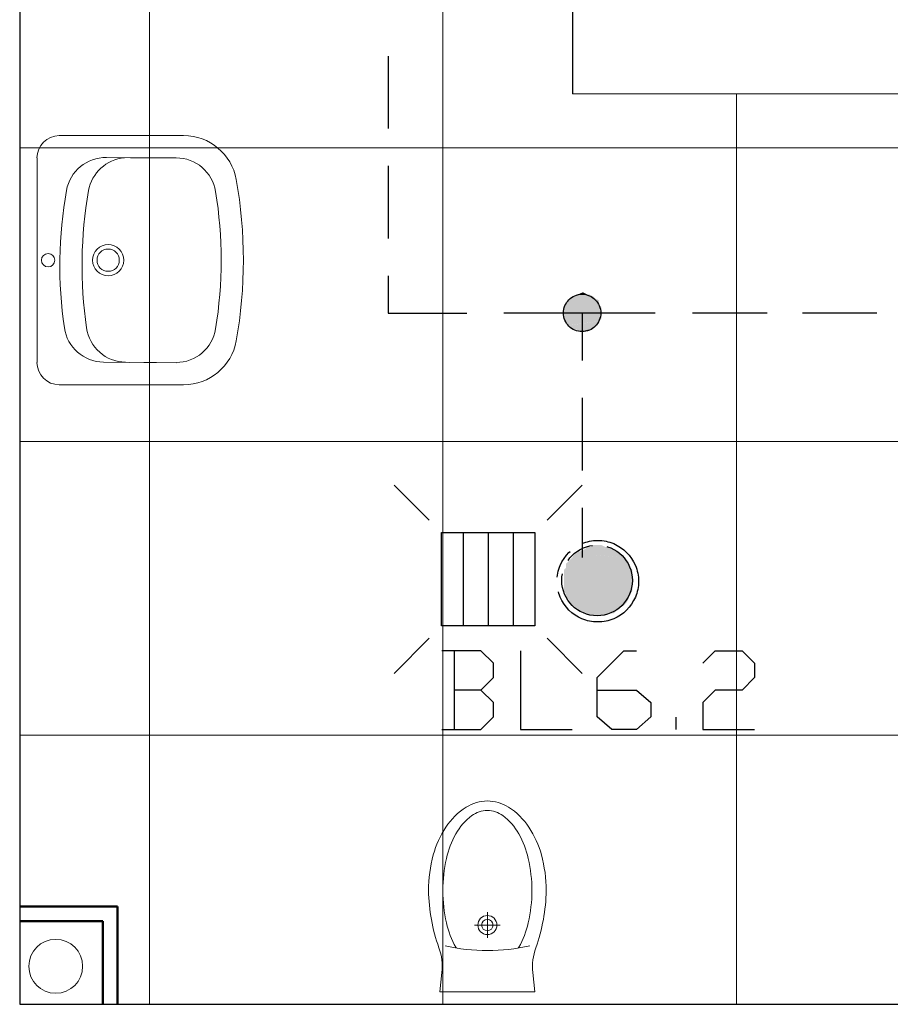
# Model space of a CAD drawing. Header units: millimetres. Extents: x 282377 to 1404227, y -783705 to 1038705.
# Tile 203 of 243: x 386580 to 386758, y 7429 to 7630. Entities that reach past the tile are written whole.
import ezdxf

# ---------------------------------------------------------------- set-up
doc = ezdxf.new("R2010")
doc.units = ezdxf.units.MM
doc.linetypes.add('ACAD_ISO08W100', pattern=[36, 24, -3, 6, -3])
doc.layers.add('!!ELEKTRYKA', color=7, linetype='Continuous')

msp = doc.modelspace()

# ---------------------------------------------------------------- linework, layer by layer
at = {"layer": '!!ELEKTRYKA', "color": 252}
for p, q in [((386579.7, 7844.12), (386579.7, 7429.12)), ((386692.7, 7844.12), (386692.7, 7615.12)), ((386656.22, 7535.18), (386663.38, 7528.03)), ((386687.51, 7528.03), (386694.67, 7535.18)), ((386665.92, 7525.49), (386684.97, 7525.49)), ((386665.92, 7506.44), (386665.92, 7525.49)), ((386670.36, 7525.49), (386670.36, 7506.44)), ((386675.44, 7525.49), (386675.44, 7506.44)), ((386680.52, 7525.49), (386680.52, 7506.44)), ((386684.97, 7525.49), (386684.97, 7506.44)), ((386684.97, 7506.44), (386665.92, 7506.44)), ((386656.22, 7496.74), (386663.38, 7503.9)), ((386694.67, 7496.74), (386687.51, 7503.9)), ((386579.7, 7429.12), (386954.7, 7429.12))]:
    msp.add_line(p, q, dxfattribs=at)
at = {"layer": '!!ELEKTRYKA', "color": 252, "lineweight": 15, "ltscale": 15}
for p, q in [((386606.2, 7844.12), (386606.2, 7429.12)), ((386666.2, 7844.12), (386666.2, 7429.12)), ((386726.2, 7615.12), (386726.2, 7429.12)), ((386954.7, 7604.12), (386579.7, 7604.12)), ((386954.7, 7544.12), (386579.7, 7544.12)), ((386954.7, 7484.12), (386579.7, 7484.12))]:
    msp.add_line(p, q, dxfattribs=at)
at = {"layer": '!!ELEKTRYKA', "color": 252, "lineweight": 20}
msp.add_line((386692.7, 7615.12), (386954.7, 7615.12), dxfattribs=at)
at = {"layer": '!!ELEKTRYKA', "color": 252, "lineweight": 18}
for p, q in [((386613.21, 7606.61), (386587.78, 7606.61)), ((386583.24, 7602.06), (386583.24, 7560.25)), ((386597.44, 7602.14), (386602.78, 7602.06)), ((386600.51, 7602.09), (386600.51, 7602.01)), ((386611.67, 7602.06), (386602.33, 7602.06)), ((386596.8, 7560.33), (386602.14, 7560.25)), ((386600.51, 7560.36), (386600.51, 7560.27)), ((386601.33, 7560.31), (386611.67, 7560.15)), ((386602.33, 7560.29), (386602.33, 7560.25)), ((386607.67, 7560.25), (386605.04, 7560.25)), ((386605.04, 7560.25), (386605.04, 7560.25)), ((386605.06, 7560.25), (386605.06, 7560.25)), ((386605.78, 7560.25), (386605.78, 7560.19)), ((386606.86, 7560.25), (386606.86, 7560.22)), ((386613.21, 7555.7), (386587.78, 7555.7)), ((386675.28, 7447.95), (386675.28, 7442.67)), ((386672.64, 7445.31), (386677.92, 7445.31))]:
    msp.add_line(p, q, dxfattribs=at)
at = {"layer": '!!ELEKTRYKA', "color": 252, "lineweight": 50}
for p, q in [((386599.7, 7449.12), (386579.7, 7449.12)), ((386599.7, 7429.12), (386599.7, 7449.12)), ((386596.7, 7446.12), (386579.7, 7446.12)), ((386596.7, 7429.12), (386596.7, 7446.12))]:
    msp.add_line(p, q, dxfattribs=at)
at = {"layer": '!!ELEKTRYKA', "color": 5, "linetype": 'ACAD_ISO08W100', "lineweight": -3}
for points in [[(386654.98, 7622.86), (386654.98, 7608.05)], [(386654.98, 7600.42), (386654.98, 7585.6)], [(386654.98, 7577.98), (386654.98, 7570.36), (386671.09, 7570.36)], [(386678.65, 7570.37), (386694.72, 7570.37)], [(386694.73, 7560.63), (386694.73, 7570.37), (386709.56, 7570.37)], [(386717.23, 7570.37), (386732.44, 7570.37)], [(386739.69, 7570.37), (386754.9, 7570.37)], [(386694.73, 7538.2), (386694.73, 7553.01)], [(386694.73, 7520.42), (386694.73, 7530.58)], [(386673.97, 7493.32), (386676.54, 7495.86), (386676.54, 7498.83), (386673.97, 7501.36), (386665.96, 7501.36)], [(386668.51, 7501.36), (386668.51, 7485.27)], [(386682.03, 7501.36), (386682.03, 7485.28), (386692.6, 7485.28)], [(386697.7, 7493.32), (386705.75, 7493.32), (386708.68, 7490.78), (386708.68, 7487.82), (386705.75, 7485.28), (386700.69, 7485.28), (386697.7, 7487.82), (386697.7, 7495.86), (386703.19, 7501.36), (386705.75, 7501.36)], [(386719.3, 7498.82), (386721.85, 7501.36), (386727.33, 7501.36), (386729.89, 7498.82), (386729.89, 7495.86), (386727.33, 7493.32), (386721.85, 7493.32), (386719.3, 7490.78), (386719.3, 7485.28), (386729.89, 7485.28)], [(386665.96, 7485.28), (386673.97, 7485.28), (386676.54, 7487.82), (386676.54, 7490.78), (386673.97, 7493.32), (386668.53, 7493.32)], [(386713.85, 7485.27), (386713.85, 7487.81)]]:
    msp.add_lwpolyline(points, dxfattribs=at)
at = {"layer": '!!ELEKTRYKA', "color": 252, "lineweight": 18}
msp.add_lwpolyline([(386663.25, 7452.34, -0.066486), (386664.23, 7459.64, -0.079028), (386666.78, 7465.29, -0.107158), (386670.97, 7469.41, -0.141632), (386675.28, 7470.66, -0.141632), (386679.59, 7469.41, -0.107158), (386683.78, 7465.29, -0.079028), (386686.33, 7459.64, -0.066486), (386687.3, 7452.34, -0.082267), (386685.18, 7440.67, 0.113756), (386684.58, 7435.62), (386685, 7431.66), (386665.56, 7431.66), (386665.98, 7435.62, 0.113756), (386665.38, 7440.67, -0.082267)], format="xyb", close=True, dxfattribs=at)
for points in [[(386668.93, 7440.62, -0.003664), (386668.84, 7440.77, -0.070396), (386666.93, 7445.76, -0.05666), (386666.18, 7452.34, -0.05666), (386666.93, 7458.93, -0.070396), (386668.84, 7463.92, -0.106167), (386672.12, 7467.66, -0.161429), (386675.28, 7468.71, -0.161429), (386678.43, 7467.66, -0.106167), (386681.71, 7463.92, -0.070396), (386683.63, 7458.93, -0.05666), (386684.38, 7452.34, -0.05666), (386683.63, 7445.76, -0.070396), (386681.71, 7440.77, -0.003664), (386681.63, 7440.62, -0.161429)], [(386663.25, 7452.34, -0.071321), (386663.25, 7452.34)]]:
    msp.add_lwpolyline(points, format="xyb", dxfattribs=at)
for centre, radius in [((386597.78, 7581.15), 3.18), ((386585.51, 7581.15), 1.36), ((386597.78, 7581.15), 2.27), ((386675.28, 7445.31), 1.95), ((386675.28, 7445.31), 1.17)]:
    msp.add_circle(centre, radius, dxfattribs=at)
at = {"layer": '!!ELEKTRYKA', "color": 5, "linetype": 'ACAD_ISO08W100', "lineweight": -3}
for centre, radius in [((386694.64, 7570.38), 3.82), ((386694.64, 7570.38), 3.82), ((386697.85, 7515.56), 8.33), ((386697.7, 7515.72), 7.21)]:
    msp.add_circle(centre, radius, dxfattribs=at)
at = {"layer": '!!ELEKTRYKA', "color": 252, "linetype": 'Continuous', "lineweight": 20, "ltscale": 25}
msp.add_circle((386587.06, 7436.88), 5.5, dxfattribs=at)
at = {"layer": '!!ELEKTRYKA', "color": 252, "lineweight": 18}
for centre, radius, start, end in [((386587.78, 7602.06), 4.55, 90, 180), ((386613.21, 7595.7), 10.91, 10.2403, 90), ((386597.31, 7593.96), 8.18, 89.1253, 169.9711), ((386601.84, 7593.94), 8.18, 95.2076, 169.9711), ((386611.67, 7593.88), 8.18, 9.1541, 90), ((386532.7, 7581.15), 92.72, 349.7597, 10.2403), ((386676.08, 7580.03), 88.17, 169.9711, 188.2794), ((386680.61, 7580.01), 88.17, 169.9711, 188.2794), ((386532.7, 7581.15), 88.17, 350.8459, 9.1541), ((386596.92, 7568.51), 8.18, 188.2794, 269.1253), ((386601.45, 7568.49), 8.18, 188.2794, 269.1253), ((386611.67, 7568.43), 8.18, 270, 350.8459), ((386613.21, 7566.61), 10.91, 270, 349.7597), ((386587.78, 7560.25), 4.55, 180, 270), ((386675.28, 7479.57), 39.47, 257.3322, 282.6678)]:
    msp.add_arc(centre, radius, start, end, dxfattribs=at)
at = {"layer": '!!ELEKTRYKA', "color": 5, "linetype": 'ACAD_ISO08W100', "lineweight": -3}
for points in [[(386696.08, 7574.18), (386692.66, 7573.75), (386696.87, 7573.75)], [(386696.08, 7574.18), (386693.52, 7574.18), (386692.66, 7573.75)], [(386694.76, 7574.6), (386693.9, 7574.18), (386695.61, 7574.18)], [(386698.12, 7572.91), (386691.35, 7572.06), (386698.12, 7572.06)], [(386698.12, 7572.91), (386691.78, 7572.91), (386691.35, 7572.06)], [(386697.33, 7573.33), (386691.83, 7572.9), (386698.18, 7572.9)], [(386697.33, 7573.33), (386692.26, 7573.33), (386691.83, 7572.9)], [(386696.89, 7573.75), (386692.25, 7573.33), (386697.31, 7573.33)], [(386696.89, 7573.75), (386692.67, 7573.75), (386692.25, 7573.33)], [(386698.14, 7572.06), (386690.94, 7571.64), (386698.57, 7571.64)], [(386698.14, 7572.06), (386691.36, 7572.06), (386690.94, 7571.64)], [(386698.57, 7571.64), (386690.94, 7570.79), (386698.57, 7570.79)], [(386698.57, 7571.64), (386690.94, 7571.64), (386690.94, 7570.79)], [(386698.57, 7570.79), (386690.94, 7569.94), (386698.57, 7569.94)], [(386698.57, 7570.79), (386690.94, 7570.79), (386690.94, 7569.94)], [(386698.57, 7569.94), (386690.94, 7569.1), (386698.57, 7569.1)], [(386698.57, 7569.94), (386690.94, 7569.94), (386690.94, 7569.1)], [(386698.57, 7569.1), (386690.94, 7569.1), (386691.36, 7568.67)], [(386698.55, 7569.1), (386691.35, 7568.68), (386698.12, 7568.68)], [(386698.12, 7568.68), (386691.35, 7568.68), (386691.78, 7567.83)], [(386698.18, 7568.67), (386691.83, 7567.82), (386697.75, 7567.82)], [(386697.75, 7567.82), (386691.83, 7567.82), (386692.26, 7567.4)], [(386697.74, 7567.82), (386692.25, 7567.4), (386697.31, 7567.4)], [(386697.31, 7567.4), (386692.25, 7567.4), (386693.1, 7566.98)], [(386697.29, 7567.4), (386693.08, 7566.98), (386696.49, 7566.98)], [(386696.05, 7566.98), (386693.49, 7566.98), (386694.34, 7566.56)], [(386696.03, 7566.98), (386694.32, 7566.56), (386695.17, 7566.56)], [(386695.17, 7522.11), (386701.52, 7521.68), (386694.32, 7521.68)], [(386695.64, 7522.53), (386701.13, 7522.1), (386695.21, 7522.1)], [(386695.21, 7522.1), (386701.13, 7522.1), (386701.56, 7521.68)], [(386695.63, 7522.53), (386700.26, 7522.53), (386701.12, 7522.11)], [(386696.88, 7522.95), (386699.45, 7522.53), (386696.46, 7522.53)], [(386696.87, 7522.95), (386698.58, 7522.95), (386699.43, 7522.53)], [(386692.26, 7519.99), (386704.1, 7519.56), (386691.83, 7519.56)], [(386692.67, 7520.41), (386703.66, 7519.99), (386692.25, 7519.99)], [(386692.25, 7519.99), (386703.66, 7519.99), (386704.09, 7519.56)], [(386693.09, 7521.26), (386703.22, 7520.41), (386692.66, 7520.41)], [(386692.66, 7520.41), (386703.22, 7520.41), (386703.65, 7519.99)], [(386693.93, 7521.68), (386702.41, 7521.26), (386693.08, 7521.26)], [(386693.08, 7521.26), (386702.41, 7521.26), (386703.27, 7520.41)], [(386693.9, 7521.68), (386701.96, 7521.68), (386702.38, 7521.26)], [(386691.36, 7518.3), (386704.91, 7517.87), (386690.94, 7517.87)], [(386690.94, 7517.87), (386704.91, 7517.03), (386690.94, 7517.03)], [(386690.94, 7517.87), (386704.91, 7517.87), (386704.91, 7517.03)], [(386691.78, 7519.57), (386704.04, 7519.15), (386691.35, 7519.15)], [(386691.35, 7519.15), (386704.47, 7518.3), (386691.35, 7518.3)], [(386691.35, 7519.15), (386704.04, 7519.15), (386704.47, 7518.3)], [(386691.35, 7518.3), (386704.47, 7518.3), (386704.9, 7517.87)], [(386691.83, 7519.56), (386704.1, 7519.56), (386704.1, 7519.14)], [(386690.94, 7517.03), (386704.91, 7516.18), (386690.94, 7516.18)], [(386690.94, 7517.03), (386704.91, 7517.03), (386704.91, 7516.18)], [(386690.94, 7516.18), (386704.91, 7515.75), (386690.94, 7515.75)], [(386690.94, 7516.18), (386704.91, 7516.18), (386704.91, 7515.75)], [(386690.94, 7515.75), (386704.91, 7514.91), (386690.94, 7514.91)], [(386690.94, 7515.75), (386704.91, 7515.75), (386704.91, 7514.91)], [(386690.94, 7514.91), (386704.91, 7514.49), (386690.94, 7514.49)], [(386690.94, 7514.91), (386704.91, 7514.91), (386704.91, 7514.49)], [(386690.94, 7514.49), (386704.91, 7513.64), (386690.94, 7513.64)], [(386690.94, 7514.49), (386704.91, 7514.49), (386704.91, 7513.64)], [(386690.94, 7513.64), (386704.49, 7512.79), (386691.36, 7512.79)], [(386690.94, 7513.64), (386704.91, 7513.64), (386704.49, 7512.79)], [(386691.35, 7512.79), (386704.04, 7512.37), (386691.35, 7512.37)], [(386691.35, 7512.79), (386704.47, 7512.79), (386704.04, 7512.37)], [(386691.35, 7512.37), (386704.04, 7511.95), (386691.78, 7511.95)], [(386691.35, 7512.37), (386704.04, 7512.37), (386704.04, 7511.95)], [(386691.83, 7511.94), (386703.67, 7511.1), (386692.26, 7511.1)], [(386691.83, 7511.94), (386704.1, 7511.94), (386703.67, 7511.1)], [(386692.25, 7511.1), (386703.23, 7510.68), (386692.67, 7510.68)], [(386692.25, 7511.1), (386703.66, 7511.1), (386703.23, 7510.68)], [(386692.66, 7510.68), (386702.42, 7510.25), (386693.09, 7510.25)], [(386692.66, 7510.68), (386703.22, 7510.68), (386702.42, 7510.25)], [(386693.08, 7510.25), (386701.98, 7509.83), (386693.93, 7509.83)], [(386693.08, 7510.25), (386702.41, 7510.25), (386701.98, 7509.83)], [(386693.9, 7509.83), (386701.53, 7509.41), (386694.33, 7509.41)], [(386693.9, 7509.83), (386701.96, 7509.83), (386701.53, 7509.41)], [(386694.32, 7509.41), (386701.09, 7508.99), (386695.17, 7508.99)], [(386694.32, 7509.41), (386701.52, 7509.41), (386701.09, 7508.99)], [(386695.63, 7508.98), (386699.41, 7508.56), (386696.48, 7508.56)], [(386695.63, 7508.98), (386700.26, 7508.98), (386699.41, 7508.56)]]:
    msp.add_solid(points, dxfattribs=at)

doc.saveas('drawing.dxf')
